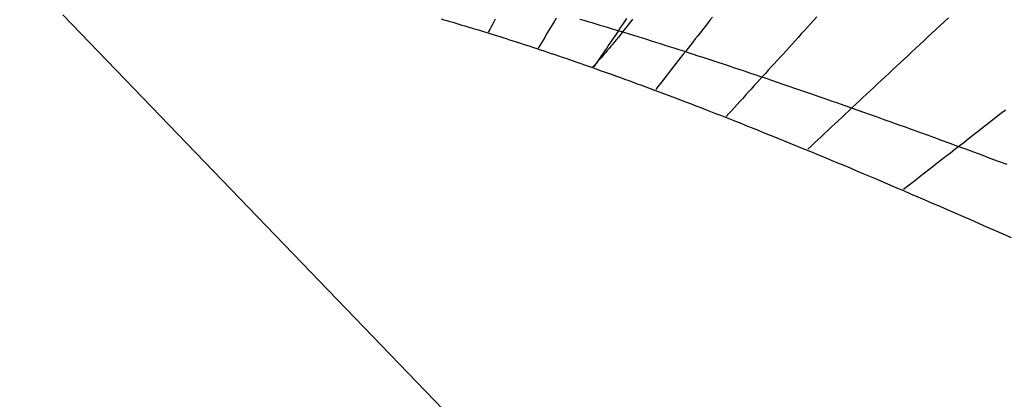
# Model space of a CAD drawing. Header units: millimetres. Extents: x -483 to 483, y -483 to 483.
# Tile 7 of 13: x -14 to 316, y -92 to 35. Entities that reach past the tile are written whole.
import ezdxf

# ---------------------------------------------------------------- set-up
doc = ezdxf.new("R2010")
doc.units = ezdxf.units.MM
for name, color, linetype in [('ASR1', 4, 'Continuous'), ('CUT', 1, 'Continuous'), ('DECL', 30, 'Continuous'), ('HOUR', 7, 'Continuous'), ('HOUR15', 9, 'Continuous'), ('HOUR30', 8, 'Continuous'), ('QIBLA', 5, 'Continuous')]:
    doc.layers.add(name, color=color, linetype=linetype)

msp = doc.modelspace()

# ---------------------------------------------------------------- linework, layer by layer
at = {"layer": 'ASR1'}
msp.add_lwpolyline([(191.03, 35.24), (190.44, 34.46), (189.85, 33.68), (189.26, 32.91), (188.66, 32.14), (188.06, 31.38), (187.46, 30.61), (186.86, 29.86), (186.26, 29.1), (185.65, 28.36), (185.04, 27.61), (184.43, 26.87), (183.82, 26.13), (183.2, 25.4), (182.58, 24.67), (181.96, 23.95), (181.34, 23.23), (180.71, 22.51), (180.08, 21.8), (179.45, 21.09), (178.82, 20.39), (178.19, 19.69), (177.55, 18.99)], dxfattribs=at)
at = {"layer": 'CUT'}
for radius in [483.33, 423.33]:
    msp.add_circle((0, 0), radius, dxfattribs=at)
at = {"layer": 'DECL'}
for points in [[(126.81, 35.29), (127.8, 35.01), (128.79, 34.73), (129.78, 34.44), (130.78, 34.15), (131.78, 33.85), (132.8, 33.55), (133.81, 33.25), (134.84, 32.95), (135.86, 32.64), (136.9, 32.33), (137.94, 32.02), (138.98, 31.7), (140.04, 31.38), (141.1, 31.05), (142.16, 30.72), (143.23, 30.39), (144.31, 30.06), (145.4, 29.72), (146.49, 29.37), (147.59, 29.03), (148.69, 28.68), (149.8, 28.32), (150.92, 27.97), (152.05, 27.6), (153.18, 27.24), (154.32, 26.87), (155.47, 26.49), (156.63, 26.11), (157.79, 25.73), (158.97, 25.34), (160.15, 24.95), (161.34, 24.56), (162.53, 24.16), (163.74, 23.75), (164.95, 23.34), (166.17, 22.93), (167.4, 22.51), (168.64, 22.09), (169.89, 21.66), (171.15, 21.22), (172.41, 20.79), (173.69, 20.34), (174.98, 19.89), (176.27, 19.44), (177.58, 18.98), (178.89, 18.52), (180.22, 18.05), (181.55, 17.57), (182.9, 17.09), (184.26, 16.61), (185.62, 16.11), (187, 15.62), (188.39, 15.11), (189.79, 14.6), (191.2, 14.09), (192.63, 13.57), (194.06, 13.04), (195.51, 12.5), (196.97, 11.96), (198.44, 11.41), (199.93, 10.86), (201.43, 10.3), (202.94, 9.73), (204.46, 9.15), (206, 8.57), (207.55, 7.98), (209.12, 7.39), (210.7, 6.78), (212.29, 6.17), (213.9, 5.55), (215.53, 4.92), (217.17, 4.29), (218.82, 3.64), (220.49, 2.99), (222.18, 2.33), (223.88, 1.66), (225.6, 0.98), (227.34, 0.3), (229.09, -0.4), (230.86, -1.1), (232.65, -1.82), (234.46, -2.54), (236.28, -3.28), (238.13, -4.02), (239.99, -4.77), (241.88, -5.53), (243.78, -6.31), (245.7, -7.09), (247.65, -7.89), (249.61, -8.69), (251.6, -9.51), (253.61, -10.34), (255.64, -11.18), (257.69, -12.03), (259.77, -12.9), (261.87, -13.77), (264, -14.66), (266.15, -15.57), (268.32, -16.48), (270.52, -17.41), (272.75, -18.35), (275.01, -19.31), (277.29, -20.28), (279.6, -21.26), (281.93, -22.26), (284.3, -23.28), (286.7, -24.31), (289.12, -25.35), (291.58, -26.42), (294.07, -27.49), (296.59, -28.59), (299.15, -29.7), (301.74, -30.83), (304.36, -31.98), (307.02, -33.15), (309.72, -34.33), (312.45, -35.54), (315.22, -36.76), (318.03, -38)], [(173.38, 35.22), (174.7, 34.83), (176.03, 34.44), (177.36, 34.05), (178.71, 33.65), (180.07, 33.24), (181.44, 32.83), (182.82, 32.42), (184.21, 32), (185.61, 31.57), (187.02, 31.14), (188.45, 30.71), (189.88, 30.27), (191.33, 29.82), (192.79, 29.37), (194.27, 28.91), (195.75, 28.45), (197.25, 27.98), (198.76, 27.51), (200.29, 27.03), (201.82, 26.54), (203.38, 26.05), (204.94, 25.55), (206.52, 25.05), (208.12, 24.54), (209.72, 24.02), (211.35, 23.5), (212.99, 22.97), (214.64, 22.43), (216.31, 21.89), (218, 21.33), (219.7, 20.78), (221.42, 20.21), (223.15, 19.64), (224.91, 19.06), (226.68, 18.47), (228.46, 17.87), (230.27, 17.27), (232.09, 16.66), (233.94, 16.03), (235.8, 15.41), (237.68, 14.77), (239.58, 14.12), (241.5, 13.47), (243.45, 12.8), (245.41, 12.13), (247.39, 11.45), (249.4, 10.76), (251.43, 10.05), (253.48, 9.34), (255.55, 8.62), (257.65, 7.89), (259.78, 7.14), (261.92, 6.39), (264.09, 5.63), (266.29, 4.85), (268.52, 4.06), (270.77, 3.26), (273.04, 2.45), (275.35, 1.63), (277.68, 0.8), (280.04, -0.05), (282.44, -0.91), (284.86, -1.79), (287.31, -2.67), (289.8, -3.57), (292.31, -4.49), (294.86, -5.42), (297.45, -6.36), (300.07, -7.32), (302.72, -8.3), (305.41, -9.29), (308.14, -10.29), (310.9, -11.32), (313.7, -12.36), (316.55, -13.41)]]:
    msp.add_lwpolyline(points, dxfattribs=at)
at = {"layer": 'HOUR'}
for points in [[(144.95, 35.22), (144.5, 34.35), (144.04, 33.47), (143.59, 32.6), (143.13, 31.74), (142.68, 30.87)], [(252.9, 36.01), (251.83, 34.84), (250.78, 33.68), (249.72, 32.53), (248.68, 31.38), (247.64, 30.24), (246.61, 29.11), (245.58, 27.98), (244.56, 26.86), (243.54, 25.74), (242.53, 24.63), (241.52, 23.53), (240.52, 22.43), (239.53, 21.34), (238.54, 20.26), (237.56, 19.18), (236.58, 18.1), (235.6, 17.03), (234.64, 15.97), (233.67, 14.91), (232.71, 13.86), (231.76, 12.81), (230.81, 11.77), (229.86, 10.73), (228.92, 9.7), (227.99, 8.67), (227.06, 7.65), (226.13, 6.63), (225.2, 5.62), (224.29, 4.61), (223.37, 3.61), (222.46, 2.61)]]:
    msp.add_lwpolyline(points, dxfattribs=at)
at = {"layer": 'HOUR15'}
for points in [[(165.4, 35.51), (164.85, 34.59), (164.31, 33.67), (163.76, 32.75), (163.21, 31.84), (162.67, 30.92), (162.13, 30.02), (161.59, 29.11), (161.05, 28.21), (160.52, 27.31), (159.98, 26.41), (159.45, 25.52)], [(217.84, 35.9), (217, 34.83), (216.17, 33.78), (215.35, 32.72), (214.52, 31.67), (213.7, 30.63), (212.89, 29.59), (212.08, 28.56), (211.27, 27.53), (210.47, 26.5), (209.66, 25.48), (208.87, 24.47), (208.07, 23.45), (207.28, 22.45), (206.5, 21.45), (205.71, 20.45), (204.93, 19.45), (204.16, 18.46), (203.38, 17.48), (202.61, 16.5), (201.85, 15.52), (201.08, 14.55), (200.32, 13.58), (199.56, 12.61), (198.81, 11.65)], [(296.97, 35.65), (295.58, 34.35), (294.19, 33.06), (292.81, 31.77), (291.44, 30.5), (290.08, 29.23), (288.74, 27.97), (287.4, 26.72), (286.07, 25.48), (284.74, 24.25), (283.43, 23.02), (282.13, 21.81), (280.83, 20.6), (279.55, 19.4), (278.27, 18.21), (277, 17.02), (275.74, 15.85), (274.48, 14.68), (273.24, 13.51), (272, 12.36), (270.77, 11.21), (269.54, 10.07), (268.33, 8.94), (267.12, 7.81), (265.92, 6.69), (264.72, 5.57), (263.54, 4.47), (262.35, 3.37), (261.18, 2.27), (260.01, 1.18), (258.85, 0.1), (257.7, -0.98), (256.55, -2.05), (255.41, -3.11), (254.27, -4.17), (253.14, -5.23), (252.02, -6.28), (250.9, -7.32), (249.79, -8.36)]]:
    msp.add_lwpolyline(points, dxfattribs=at)
at = {"layer": 'HOUR30'}
for points in [[(189.07, 35.41), (188.4, 34.42), (187.73, 33.44), (187.06, 32.47), (186.4, 31.5), (185.74, 30.53), (185.08, 29.56), (184.43, 28.6), (183.78, 27.64), (183.13, 26.69), (182.48, 25.74), (181.83, 24.79), (181.19, 23.85), (180.55, 22.91), (179.91, 21.97), (179.27, 21.04), (178.64, 20.11), (178.01, 19.18)], [(316.08, 4.69), (314.48, 3.44), (312.9, 2.21), (311.32, 0.98), (309.76, -0.23), (308.2, -1.44), (306.66, -2.64), (305.13, -3.83), (303.61, -5.01), (302.1, -6.19), (300.6, -7.36), (299.11, -8.51), (297.63, -9.67), (296.16, -10.81), (294.7, -11.94), (293.25, -13.07), (291.81, -14.19), (290.38, -15.31), (288.95, -16.42), (287.54, -17.52), (286.13, -18.61), (284.74, -19.7), (283.35, -20.78), (281.97, -21.85)]]:
    msp.add_lwpolyline(points, dxfattribs=at)
at = {"layer": 'QIBLA'}
msp.add_lwpolyline([(0, 36.67), (311.67, -286.48)], dxfattribs=at)

doc.saveas('drawing.dxf')
